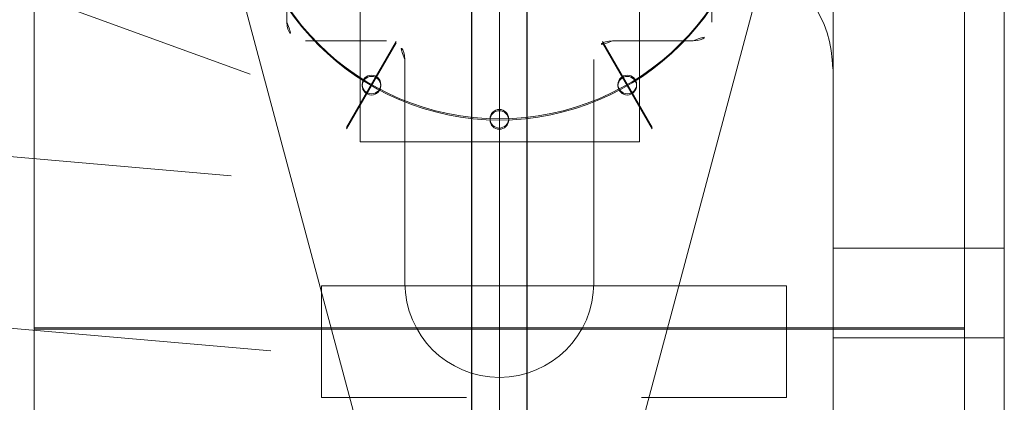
# Model space of a CAD drawing. Header units: millimetres. Extents: x 6612729504 to 6612744462, y 5733542327 to 5733549367.
# Tile 38 of 109: x 6612737329 to 6612737435, y 5733544314 to 5733544356. Entities that reach past the tile are written whole.
import ezdxf

# ---------------------------------------------------------------- set-up
doc = ezdxf.new("R2010")
doc.units = ezdxf.units.MM
doc.header["$MEASUREMENT"] = 0
doc.layers.add('_ATECHN-MEBLE', color=7, linetype='Continuous')
doc.layers.add('EQUIPMENT', color=7, linetype='Continuous')

msp = doc.modelspace()

# ---------------------------------------------------------------- linework, layer by layer
at = {"layer": '_ATECHN-MEBLE', "color": 252, "lineweight": 18}
for p, q in [((6612737380.235228, 5733544212.248565), (6612737380.235228, 5733544708.737792)), ((6612737330.235228, 5733544692.844673), (6612737330.235228, 5733544305.644672)), ((6612737430.235229, 5733544305.644672), (6612737430.235229, 5733544692.844673)), ((6612737330.235228, 5733544562.35165), (6612737330.235228, 5733544322.351649)), ((6612737330.235228, 5733544562.218334), (6612737330.235228, 5733544322.218333)), ((6612737430.235229, 5733544322.351649), (6612737430.235229, 5733544562.35165)), ((6612737430.235229, 5733544322.218333), (6612737430.235229, 5733544562.218334)), ((6612737380.235228, 5733544194.921864), (6612737380.235228, 5733544436.041967)), ((6612737380.235228, 5733544194.788548), (6612737380.235228, 5733544435.908651)), ((6612737357.385228, 5733544355.230942), (6612737357.385228, 5733544432.118621)), ((6612737380.235228, 5733544254.158695), (6612737380.235228, 5733544422.35165)), ((6612737380.235228, 5733544254.025379), (6612737380.235228, 5733544422.218333)), ((6612737365.285228, 5733544412.35165), (6612737365.285228, 5733544342.351649)), ((6612737395.285228, 5733544412.35165), (6612737395.285228, 5733544342.351649)), ((6612737416.115468, 5733544369.818629), (6612737416.115468, 5733544306.372383)), ((6612737434.515469, 5733544369.818629), (6612737434.515469, 5733544306.372383)), ((6612737365.235232, 5733544310.855398), (6612737350.916435, 5733544364.374172)), ((6612737317.798461, 5733544362.623546), (6612737353.440402, 5733544349.666081)), ((6612737403.085228, 5733544355.230942), (6612737403.085228, 5733544362.960178)), ((6612737395.235228, 5733544310.855398), (6612737408.838958, 5733544361.701509)), ((6612737368.085197, 5733544353.242071), (6612737359.385228, 5733544353.230942)), ((6612737369.158483, 5733544353.166164), (6612737363.811482, 5733544343.904888)), ((6612737369.158483, 5733544353.032848), (6612737363.811482, 5733544343.771572)), ((6612737391.311974, 5733544353.166164), (6612737396.658974, 5733544343.904888)), ((6612737391.311974, 5733544353.032848), (6612737396.658974, 5733544343.771572)), ((6612737392.385259, 5733544353.242071), (6612737401.085228, 5733544353.230942)), ((6612737370.085228, 5733544327.180943), (6612737370.085228, 5733544351.230942)), ((6612737390.385228, 5733544327.180943), (6612737390.385228, 5733544351.230942)), ((6612737351.406443, 5733544338.723228), (6612737318.802423, 5733544341.57571)), ((6612737365.285228, 5733544342.351649), (6612737395.285228, 5733544342.351649)), ((6612737434.515469, 5733544330.93814), (6612737416.115468, 5733544330.93814)), ((6612737355.665221, 5733544319.880349), (6612737318.801374, 5733544323.105517)), ((6612737330.235228, 5733544322.351649), (6612737430.235229, 5733544322.351649)), ((6612737330.285228, 5733544322.351649), (6612737430.235229, 5733544322.351649)), ((6612737330.235228, 5733544322.218333), (6612737430.235229, 5733544322.218333)), ((6612737434.515469, 5733544321.267818), (6612737416.115468, 5733544321.267818))]:
    msp.add_line(p, q, dxfattribs=at)
at = {"layer": '_ATECHN-MEBLE', "color": 252, "lineweight": 18, "flags": 128}
for points in [[(6612737376.697069, 5733544314.879084), (6612737361.113969, 5733544314.879084), (6612737361.113969, 5733544326.879084), (6612737411.11397, 5733544326.879084), (6612737411.11397, 5733544314.879084), (6612737395.530869, 5733544314.879084)], [(6612737395.530869, 5733544326.879084), (6612737376.697069, 5733544326.879084)]]:
    msp.add_lwpolyline(points, dxfattribs=at)
at = {"layer": '_ATECHN-MEBLE', "color": 252, "lineweight": 18}
for centre, radius in [((6612737380.235228, 5733544372.351649), 27.5), ((6612737380.235228, 5733544372.218333), 27.5), ((6612737366.485228, 5733544348.535952), 1), ((6612737366.485228, 5733544348.402635), 1), ((6612737393.985228, 5733544348.535952), 1), ((6612737393.985228, 5733544348.402635), 1), ((6612737380.235228, 5733544344.851649), 1), ((6612737380.235228, 5733544344.718333), 1)]:
    msp.add_circle(centre, radius, dxfattribs=at)
for centre, radius, start, end in [((6612737403.315207, 5733544350.210177), 12.75, 0, 70.03271921), ((6612737359.385228, 5733544355.230942), 2, 180, 270), ((6612737401.085228, 5733544355.230942), 2, 270, 0), ((6612737368.085197, 5733544351.242071), 2, 0, 90), ((6612737392.385259, 5733544351.242071), 2, 90, 180), ((6612737368.085228, 5733544351.230942), 2, 0, 0.3185616), ((6612737392.385228, 5733544351.230942), 2, 179.6814384, 180), ((6612737380.235228, 5733544327.180943), 10.15, 180, 0)]:
    msp.add_arc(centre, radius, start, end, dxfattribs=at)
at = {"layer": 'EQUIPMENT', "color": 252, "lineweight": 30, "flags": 128}
msp.add_lwpolyline([(6612737377.235228, 5733544695.913686), (6612737377.235228, 5733544223.513685), (6612737383.235228, 5733544223.513685), (6612737383.235228, 5733544695.913686)], close=True, dxfattribs=at)

doc.saveas('drawing.dxf')
